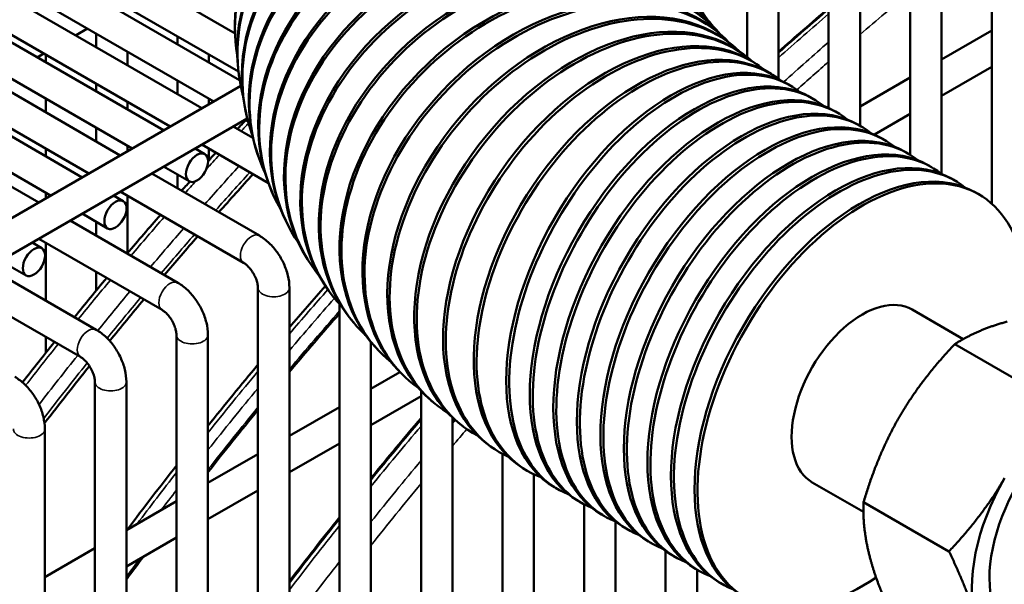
# Model space of a CAD drawing. Header units: inches. Extents: x 1 to 271, y 5 to 171.
# Tile 164 of 256: x 187.65 to 191.34, y 100.57 to 102.69. Entities that reach past the tile are written whole.
import ezdxf

# ---------------------------------------------------------------- set-up
doc = ezdxf.new("R2010")
doc.units = ezdxf.units.IN
doc.header["$LTSCALE"] = 8
doc.header["$MEASUREMENT"] = 0
doc.layers.add('Visible (ANSI)', color=7, linetype='Continuous', lineweight=50)
doc.layers.add('Visible Narrow (ANSI)', color=7, linetype='Continuous', lineweight=35)

msp = doc.modelspace()

# ---------------------------------------------------------------- linework, layer by layer
at = {"layer": 'Visible (ANSI)'}
for p, q in [((188.4719, 102.4605), (186.4253, 103.6421)), ((188.3745, 102.3804), (186.3072, 103.5739)), ((188.1863, 102.2717), (186.1191, 103.4653)), ((188.0682, 102.2036), (186.001, 103.3971)), ((187.8801, 102.0949), (185.8129, 103.2885)), ((191.2969, 103.2489), (191.2969, 101.996)), ((187.762, 102.0268), (185.6948, 103.2203)), ((190.9906, 103.0946), (190.9906, 102.1798)), ((191.1087, 103.0946), (191.1087, 102.1079)), ((187.9473, 102.9287), (188.4546, 102.6359)), ((190.6844, 102.9178), (190.6844, 102.3555)), ((190.8025, 102.9178), (190.8025, 102.2885)), ((187.8883, 102.8264), (188.4673, 102.4921)), ((187.6411, 102.7519), (188.3296, 102.3544)), ((190.3782, 102.741), (190.3782, 102.5468)), ((190.4963, 102.741), (190.4963, 102.4653)), ((190.2415, 102.6733), (190.2348, 102.6813)), ((187.5821, 102.6496), (188.2115, 102.2863)), ((187.8999, 102.6544), (187.855, 102.6285)), ((190.2653, 102.6466), (190.2579, 102.6544)), ((191.1087, 102.5379), (191.2969, 102.6465)), ((187.9324, 102.6356), (187.9324, 102.5838)), ((188.2386, 102.6242), (188.2386, 102.5952)), ((188.4552, 102.6231), (188.4548, 102.6315)), ((190.2954, 102.6167), (190.2872, 102.6243)), ((187.3349, 102.5751), (188.0233, 102.1776)), ((188.0505, 102.5674), (188.0505, 102.5156)), ((190.3318, 102.5841), (190.323, 102.5915)), ((187.7369, 102.5603), (187.7117, 102.5458)), ((187.7443, 102.556), (187.7443, 102.527)), ((188.3567, 102.556), (188.3567, 102.527)), ((190.3747, 102.5495), (190.3653, 102.5568)), ((190.424, 102.5135), (190.4139, 102.5206)), ((191.1087, 102.4015), (191.2969, 102.5101)), ((187.2758, 102.4728), (187.9052, 102.1095)), ((188.2386, 102.4588), (188.2386, 102.407)), ((188.4704, 102.4703), (188.4691, 102.4787)), ((190.4794, 102.4767), (190.4687, 102.4835)), ((190.8025, 102.3611), (190.9906, 102.4697)), ((185.4425, 100.6876), (188.4758, 102.4389)), ((187.9324, 102.4474), (187.9324, 102.4184)), ((190.5409, 102.4396), (190.5296, 102.4461)), ((187.0287, 102.3983), (187.7171, 102.0008)), ((187.7443, 102.3906), (187.7443, 102.3388)), ((188.0505, 102.3792), (188.0505, 102.3502)), ((188.3567, 102.3906), (188.3567, 102.3701)), ((190.618, 102.3951), (190.6293, 102.3886)), ((190.7064, 102.3441), (190.7177, 102.3375)), ((185.5016, 100.5853), (188.5004, 102.3167)), ((188.5032, 102.306), (188.4926, 102.3122)), ((188.4994, 102.3208), (188.4974, 102.3293)), ((190.8563, 102.2557), (190.9906, 102.3333)), ((187.9324, 102.282), (187.9324, 102.2301)), ((188.4477, 102.2863), (188.5219, 102.2434)), ((190.7947, 102.293), (190.8061, 102.2865)), ((190.8831, 102.242), (190.8944, 102.2355)), ((187.7443, 102.2024), (187.7443, 102.1734)), ((188.0505, 102.2138), (188.0505, 102.1933)), ((188.3411, 102.1824), (188.3044, 102.2036)), ((188.3296, 102.2181), (188.58, 102.0735)), ((188.3567, 102.2024), (188.3567, 102.1596)), ((188.5413, 102.1762), (188.5385, 102.1847)), ((190.9715, 102.191), (190.9828, 102.1844)), ((188.2821, 102.0801), (188.1863, 102.1354)), ((191.0599, 102.1399), (191.0712, 102.1334)), ((188.1415, 102.1095), (188.5459, 101.876)), ((188.2386, 102.1052), (188.2386, 102.0533)), ((191.1483, 102.0889), (191.1596, 102.0824)), ((188.5948, 102.0375), (188.5912, 102.0459)), ((187.7443, 102.037), (187.7443, 102.0165)), ((188.0349, 102.0056), (187.9982, 102.0268)), ((188.0233, 102.0413), (188.4868, 101.7737)), ((188.0505, 102.0256), (188.0505, 101.8099)), ((191.2367, 102.0379), (191.248, 102.0313)), ((187.9759, 101.9033), (187.8801, 101.9586)), ((187.8352, 101.9327), (188.2397, 101.6992)), ((187.9324, 101.9284), (187.9324, 101.8765)), ((188.6586, 101.9054), (188.6541, 101.9137)), ((187.7171, 101.8645), (188.1806, 101.5969)), ((187.7287, 101.8288), (187.692, 101.85)), ((187.7443, 101.8488), (187.7443, 101.6316)), ((188.7314, 101.7799), (188.7262, 101.7882)), ((187.529, 101.7559), (187.9334, 101.5224)), ((187.6696, 101.7265), (187.5739, 101.7818)), ((187.9324, 101.7402), (187.9324, 101.6688)), ((187.4109, 101.6877), (187.8744, 101.4201)), ((188.5408, 101.6802), (188.5408, 99.398)), ((188.6589, 101.6802), (188.6589, 99.4253)), ((188.8122, 101.6613), (188.8063, 101.6694)), ((188.847, 101.6187), (188.847, 99.47)), ((190.998, 101.5983), (191.1901, 101.4874)), ((188.9001, 101.5493), (188.8934, 101.5573)), ((187.7443, 101.4952), (187.7443, 101.4368)), ((188.2346, 101.5034), (188.2346, 99.0335)), ((188.3527, 101.5034), (188.3527, 99.2052)), ((188.9652, 101.4761), (188.9652, 99.4683)), ((191.1581, 101.4685), (191.4792, 101.2832)), ((188.9944, 101.4436), (188.987, 101.4514)), ((188.9652, 101.3003), (189.0742, 101.3632)), ((189.0943, 101.3438), (189.0862, 101.3515)), ((187.9284, 101.3266), (187.9284, 99.0429)), ((188.0465, 101.3266), (188.0465, 98.9747)), ((188.9652, 101.1639), (189.1533, 101.2725)), ((189.1533, 101.2932), (189.1533, 99.4121)), ((188.6589, 101.1235), (188.847, 101.2321)), ((189.1995, 101.2497), (189.1907, 101.2572)), ((189.2714, 101.1926), (189.2714, 99.8893)), ((189.3096, 101.161), (189.3001, 101.1683)), ((187.7402, 101.1498), (187.7402, 99.1515)), ((188.6589, 100.9871), (188.847, 101.0957)), ((189.4242, 101.0773), (189.4141, 101.0843)), ((188.3527, 100.9467), (188.5408, 101.0553)), ((189.4595, 101.0556), (189.4595, 100.1181)), ((189.543, 100.9984), (189.5323, 101.0052)), ((189.5776, 100.9793), (189.5776, 100.1341)), ((190.623, 100.9488), (190.8151, 100.8379)), ((188.3527, 100.8103), (188.5408, 100.9189)), ((189.6659, 100.9241), (189.6546, 100.9306)), ((188.0465, 100.7699), (188.2346, 100.8785)), ((189.743, 100.8796), (189.7543, 100.873)), ((189.7657, 100.8667), (189.7657, 100.1788)), ((190.8155, 100.875), (191.1365, 100.6897)), ((189.8314, 100.8285), (189.8427, 100.822)), ((189.8838, 100.8019), (189.8838, 100.1535)), ((189.9197, 100.7775), (189.9311, 100.771)), ((188.0465, 100.6335), (188.2346, 100.7421)), ((190.0081, 100.7265), (190.0194, 100.7199)), ((187.7402, 100.5931), (187.9284, 100.7017)), ((190.072, 100.6913), (190.072, 100.0604)), ((190.0965, 100.6754), (190.1078, 100.6689)), ((190.1849, 100.6244), (190.1962, 100.6179)), ((190.1901, 100.6214), (190.1901, 100.0014)), ((190.2733, 100.5734), (190.2846, 100.5668))]:
    msp.add_line(p, q, dxfattribs=at)
for centre, major_axis, ratio, start_param, end_param in [((189.329, 102.6682), (0.8738, 0.0451), 0.849389, 0.023476, 3.235759), ((189.3286, 102.6766), (-0.8738, -0.0451), 0.849389, 3.15318, 6.283185), ((189.3348, 102.606), (-0.8657, -0.1273), 0.845485, 3.141717, 6.283185), ((189.3361, 102.5975), (0.8657, 0.1273), 0.845485, 0.011991, 3.235604), ((189.3478, 102.5353), (-0.8504, -0.206), 0.83941, 3.141593, 6.283185), ((189.3498, 102.5269), (0.8504, 0.206), 0.83941, 0.003608, 3.235421), ((189.3674, 102.4647), (-0.829, -0.2801), 0.831181, 3.141593, 6.283185), ((189.3703, 102.4563), (0.829, 0.2801), 0.831181, 6.282484, 9.518506), ((189.3938, 102.3944), (-0.8026, -0.3485), 0.820818, 3.141593, 6.283185), ((189.3974, 102.386), (0.8026, 0.3485), 0.820818, 6.278387, 9.518608), ((189.4661, 102.2552), (-0.7399, -0.467), 0.793802, 3.141593, 6.283185), ((189.4267, 102.3245), (-0.7726, -0.4108), 0.808347, 3.141593, 6.283185), ((189.4311, 102.3162), (0.7726, 0.4108), 0.808347, 6.274166, 9.519021), ((189.4713, 102.247), (0.7399, 0.467), 0.793802, 6.26988, 9.519845), ((189.5179, 102.1786), (0.7057, 0.5173), 0.777219, 6.265311, 9.521161), ((189.512, 102.1868), (-0.7057, -0.5173), 0.777219, 3.141593, 6.283185), ((189.5708, 102.1113), (0.6707, 0.562), 0.758641, 6.260471, 9.523039), ((189.5641, 102.1193), (-0.6707, -0.562), 0.758641, 3.141593, 6.283185), ((189.6224, 102.0529), (-0.6355, -0.6015), 0.738116, 3.141593, 6.283185), ((189.6298, 102.0451), (0.6355, 0.6015), 0.738116, 6.25537, 9.525541), ((189.6867, 101.9879), (-0.6005, -0.6364), 0.715696, 3.141593, 6.283185), ((189.6948, 101.9802), (0.6005, 0.6364), 0.715696, 6.249996, 9.528727), ((189.7569, 101.9244), (-0.5661, -0.6672), 0.691439, 3.141593, 6.283185), ((189.7657, 101.9169), (0.5661, 0.6672), 0.691439, 6.244315, 9.532663), ((192.2164, 96.1336), (4.7076, 8.1538), 0.57735, 1.017591, 1.046731), ((189.8327, 101.8625), (-0.5326, -0.6943), 0.665406, 3.141593, 6.283185), ((189.8422, 101.8552), (0.5326, 0.6943), 0.665406, 6.238276, 9.537429), ((189.914, 101.8024), (-0.4999, -0.7181), 0.637666, 3.141593, 6.283185), ((189.9241, 101.7954), (0.4999, 0.7181), 0.637666, 6.231805, 9.543122), ((190.0005, 101.7443), (-0.4682, -0.7392), 0.608289, 3.141593, 6.283185), ((190.0112, 101.7375), (0.4682, 0.7392), 0.608289, 6.224805, 9.549871), ((190.0921, 101.6884), (-0.4375, -0.7578), 0.57735, 3.141593, 6.283185), ((190.1034, 101.6818), (0.4375, 0.7578), 0.57735, 6.194986, 9.512978), ((190.1805, 101.6373), (-0.4375, -0.7578), 0.57735, 3.141593, 6.283185), ((190.1918, 101.6308), (0.4375, 0.7578), 0.57735, 6.194986, 9.512978), ((190.2689, 101.5863), (-0.4375, -0.7578), 0.57735, 3.141593, 6.283185), ((190.2802, 101.5798), (0.4375, 0.7578), 0.57735, 6.194986, 9.512978), ((190.3572, 101.5353), (-0.4375, -0.7578), 0.57735, 3.141593, 6.283185), ((190.3686, 101.5287), (0.4375, 0.7578), 0.57735, 6.194986, 9.512978), ((190.4456, 101.4842), (-0.4375, -0.7578), 0.57735, 3.141593, 6.283185), ((190.4569, 101.4777), (0.4375, 0.7578), 0.57735, 6.194986, 9.512978), ((190.534, 101.4332), (-0.4375, -0.7578), 0.57735, 3.141593, 6.283185), ((190.5453, 101.4267), (0.4375, 0.7578), 0.57735, 6.194986, 9.512978), ((190.6224, 101.3822), (-0.4375, -0.7578), 0.57735, 3.141593, 6.283185), ((190.6337, 101.3756), (0.4375, 0.7578), 0.57735, 6.194986, 9.512978), ((190.7108, 101.3311), (-0.4375, -0.7578), 0.57735, 3.141593, 6.283185), ((190.7221, 101.3246), (0.4375, 0.7578), 0.57735, 6.194986, 9.512978), ((190.7992, 101.2801), (-0.4375, -0.7578), 0.57735, 3.141593, 6.283185), ((191.2633, 96.6839), (-4.7076, -8.1538), 0.57735, 4.35135, 4.372623), ((190.8105, 101.2736), (0.4375, 0.7578), 0.57735, 5.413434, 10.294529), ((191.2633, 96.6839), (-4.7076, -8.1538), 0.57735, 4.385898, 4.406919), ((190.8105, 101.2736), (0.1875, 0.3248), 0.57735, 0, 3.141593), ((191.2633, 96.6839), (-4.7076, -8.1538), 0.57735, 4.420046, 4.442065), ((191.7856, 96.3823), (-4.7076, -8.1538), 0.57735, 4.384139, 4.415882), ((191.2633, 96.6839), (-4.7076, -8.1538), 0.57735, 4.455251, 4.484852), ((191.6421, 100.7935), (0.25, 0.433), 0.57735, 0, 3.141593), ((191.7856, 96.3823), (-4.7076, -8.1538), 0.57735, 4.436087, 4.468751), ((192.2164, 96.1336), (4.7076, 8.1538), 0.57735, 1.263504, 1.295602), ((191.6421, 100.7935), (-0.2968, -0.514), 0.57735, 4.712389, 5.759587), ((192.2164, 96.1336), (4.7076, 8.1538), 0.57735, 1.31605, 1.349139), ((191.7856, 96.3823), (-4.7076, -8.1538), 0.57735, 4.511796, 4.52336)]:
    msp.add_ellipse(centre, major_axis=major_axis, ratio=ratio, start_param=start_param, end_param=end_param, dxfattribs=at)
for centre in [(188.3116, 102.1312), (188.0054, 101.9544), (187.6992, 101.7776)]:
    msp.add_ellipse(centre, major_axis=(-0.0295, -0.0511), ratio=0.57735, dxfattribs=at)
for points in [[(190.6844, 102.7277), (190.6215, 102.6741), (190.5588, 102.6195), (190.4963, 102.564)], [(188.464, 102.2768), (188.4744, 102.2881), (188.4848, 102.2994), (188.4953, 102.3106)], [(188.3534, 102.1558), (188.363, 102.1665), (188.3726, 102.1771), (188.3822, 102.1877)], [(188.2539, 102.0446), (188.264, 102.056), (188.2742, 102.0675), (188.2844, 102.0789)], [(188.0497, 101.8089), (188.091, 101.8576), (188.1326, 101.906), (188.1744, 101.954)], [(187.8512, 101.5698), (187.8914, 101.6193), (187.9318, 101.6683), (187.9724, 101.717)], [(188.794, 101.6869), (188.7487, 101.6355), (188.7037, 101.5836), (188.6589, 101.5313)], [(187.6562, 101.3249), (187.6959, 101.3758), (187.7359, 101.4265), (187.7761, 101.4768)], [(188.5408, 101.3915), (188.4775, 101.3157), (188.4148, 101.239), (188.3527, 101.1615)], [(188.2346, 101.0124), (188.1727, 100.9331), (188.1114, 100.8531), (188.0507, 100.7723)], [(188.847, 100.8129), (188.7837, 100.7333), (188.721, 100.6528), (188.6589, 100.5716)]]:
    msp.add_open_spline(points, degree=3, dxfattribs=at)
for points, knots in [([(188.5459, 101.876), (188.5593, 101.8682), (188.5716, 101.8587), (188.5942, 101.8372), (188.6045, 101.8251), (188.6229, 101.7991), (188.6309, 101.7852), (188.6442, 101.7564), (188.6495, 101.7414), (188.6569, 101.711), (188.6589, 101.6956), (188.6589, 101.6802)], [6.283185, 6.283185, 6.283185, 6.283185, 6.597345, 6.597345, 6.911504, 6.911504, 7.225663, 7.225663, 7.539822, 7.539822, 7.853982, 7.853982, 7.853982, 7.853982]), ([(188.4868, 101.7737), (188.4895, 101.7721), (188.4927, 101.7699), (188.4997, 101.7642), (188.5036, 101.7605), (188.5114, 101.7518), (188.5154, 101.7467), (188.523, 101.7355), (188.5264, 101.7294), (188.5324, 101.717), (188.5348, 101.7108), (188.5384, 101.6992), (188.5395, 101.6938), (188.5406, 101.6857), (188.5408, 101.6827), (188.5408, 101.6802)], [0, 0, 0, 0, 0.206724, 0.206724, 0.430185, 0.430185, 0.66924, 0.66924, 0.917214, 0.917214, 1.164879, 1.164879, 1.402542, 1.402542, 1.570796, 1.570796, 1.570796, 1.570796]), ([(188.2397, 101.6992), (188.253, 101.6914), (188.2654, 101.6819), (188.288, 101.6604), (188.2983, 101.6483), (188.3166, 101.6223), (188.3247, 101.6084), (188.338, 101.5796), (188.3433, 101.5646), (188.3506, 101.5342), (188.3527, 101.5188), (188.3527, 101.5034)], [6.283185, 6.283185, 6.283185, 6.283185, 6.597345, 6.597345, 6.911504, 6.911504, 7.225663, 7.225663, 7.539822, 7.539822, 7.853982, 7.853982, 7.853982, 7.853982]), ([(188.1806, 101.5969), (188.1833, 101.5953), (188.1865, 101.5931), (188.1935, 101.5874), (188.1973, 101.5837), (188.2052, 101.575), (188.2092, 101.5699), (188.2167, 101.5587), (188.2202, 101.5526), (188.2261, 101.5402), (188.2286, 101.534), (188.2321, 101.5224), (188.2333, 101.517), (188.2344, 101.5089), (188.2346, 101.5059), (188.2346, 101.5034)], [0, 0, 0, 0, 0.206724, 0.206724, 0.430185, 0.430185, 0.66924, 0.66924, 0.917214, 0.917214, 1.164879, 1.164879, 1.402542, 1.402542, 1.570796, 1.570796, 1.570796, 1.570796]), ([(187.9334, 101.5224), (187.9468, 101.5146), (187.9591, 101.5051), (187.9818, 101.4836), (187.9921, 101.4715), (188.0104, 101.4455), (188.0184, 101.4316), (188.0317, 101.4028), (188.0371, 101.3878), (188.0444, 101.3574), (188.0465, 101.342), (188.0465, 101.3266)], [6.283185, 6.283185, 6.283185, 6.283185, 6.597345, 6.597345, 6.911504, 6.911504, 7.225663, 7.225663, 7.539822, 7.539822, 7.853982, 7.853982, 7.853982, 7.853982]), ([(187.8744, 101.4201), (187.8771, 101.4185), (187.8802, 101.4163), (187.8872, 101.4106), (187.8911, 101.4069), (187.899, 101.3982), (187.903, 101.3931), (187.9105, 101.3819), (187.914, 101.3758), (187.9199, 101.3634), (187.9224, 101.3572), (187.9259, 101.3456), (187.9271, 101.3402), (187.9282, 101.3321), (187.9284, 101.3291), (187.9284, 101.3266)], [0, 0, 0, 0, 0.206724, 0.206724, 0.430185, 0.430185, 0.66924, 0.66924, 0.917214, 0.917214, 1.164879, 1.164879, 1.402542, 1.402542, 1.570796, 1.570796, 1.570796, 1.570796]), ([(187.6272, 101.3456), (187.6406, 101.3378), (187.6529, 101.3283), (187.6755, 101.3068), (187.6858, 101.2947), (187.7042, 101.2687), (187.7122, 101.2548), (187.7255, 101.226), (187.7308, 101.211), (187.7382, 101.1806), (187.7402, 101.1652), (187.7402, 101.1498)], [6.283185, 6.283185, 6.283185, 6.283185, 6.597345, 6.597345, 6.911504, 6.911504, 7.225663, 7.225663, 7.539822, 7.539822, 7.853982, 7.853982, 7.853982, 7.853982]), ([(189.1533, 101.1853), (189.0906, 101.1116), (189.0285, 101.0369), (188.9663, 100.9608), (188.9657, 100.9601), (188.9652, 100.9594)], [6.76239253, 6.76239253, 6.76239253, 6.76239253, 6.79415166, 6.79415166, 6.79444379, 6.79444379, 6.79444379, 6.79444379])]:
    msp.add_open_spline(points, degree=3, knots=knots, dxfattribs=at)
for points, weights in [([(191.3547, 101.5529), (191.2461, 101.5238), (191.1581, 101.4685)], [1, 1.07908713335, 1.08082679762]), ([(191.1581, 101.4685), (191.0288, 101.3311), (190.9493, 101.1934)], [1.08082679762, 1.07908713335, 1]), ([(190.9493, 101.1934), (190.8698, 101.0557), (190.8155, 100.875)], [1, 1.07908713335, 1.08082679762]), ([(191.1365, 100.6897), (191.2658, 100.8271), (191.3453, 100.9648)], [1.08082679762, 1.07908713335, 1]), ([(190.8155, 100.875), (190.8116, 100.7713), (190.8407, 100.6626)], [1.08082679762, 1.07908713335, 1]), ([(191.2367, 100.434), (191.2076, 100.5426), (191.1365, 100.6897)], [1, 1.07908713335, 1.08082679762]), ([(190.8407, 100.6626), (190.8698, 100.554), (190.9409, 100.407)], [1, 1.07908713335, 1.08082679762])]:
    msp.add_rational_spline(points, weights, degree=2, dxfattribs=at)
at = {"layer": 'Visible Narrow (ANSI)'}
for centre, major_axis, start_param, end_param in [((192.3523, 96.0552), (4.7047, 8.1488), 0.991506, 1.020482), ((192.251, 96.1136), (4.7244, 8.1829), 1.022081, 1.05115), ((192.3244, 96.0712), (-4.7244, -8.1829), 4.174991, 4.201146), ((192.3523, 96.0552), (4.7047, 8.1488), 1.038777, 1.057327), ((191.1552, 96.7463), (4.7244, 8.1829), 1.193229, 1.197714), ((191.1552, 96.7463), (4.7244, 8.1829), 1.211103, 1.219274), ((191.2286, 96.7039), (-4.7244, -8.1829), 4.352695, 4.373883), ((191.2549, 96.6887), (4.7111, 8.1599), 1.210043, 1.231298), ((191.1552, 96.7463), (4.7244, 8.1829), 1.225802, 1.23229), ((191.1552, 96.7463), (4.7244, 8.1829), 1.245512, 1.26645), ((191.2286, 96.7039), (-4.7244, -8.1829), 4.387104, 4.408043), ((191.2549, 96.6887), (4.7111, 8.1599), 1.244561, 1.265565), ((188.5164, 101.8248), (-0.0295, -0.0511), 3.141593, 6.283185), ((191.1552, 96.7463), (4.7244, 8.1829), 1.279526, 1.300247), ((188.2101, 101.648), (-0.0295, -0.0511), 3.141593, 6.283185), ((188.5999, 101.6802), (-0.0591, 0), 0, 3.141593), ((191.2286, 96.7039), (-4.7244, -8.1829), 4.421118, 4.441852), ((191.2549, 96.6887), (4.7111, 8.1599), 1.278681, 1.300245), ((191.7221, 96.419), (4.7244, 8.1829), 1.237509, 1.261669), ((191.7576, 96.3985), (-4.7244, -8.1829), 4.380888, 4.409241), ((191.7839, 96.3833), (4.7111, 8.1599), 1.241884, 1.273592), ((187.9039, 101.4712), (-0.0295, -0.0511), 3.141593, 6.283185), ((188.2936, 101.5034), (-0.0591, 0), 0, 3.141593), ((191.1552, 96.7463), (4.7244, 8.1829), 1.313196, 1.334501), ((191.2286, 96.7039), (-4.7244, -8.1829), 4.454789, 4.480165), ((191.2549, 96.6887), (4.7111, 8.1599), 1.313223, 1.341854), ((191.7221, 96.419), (4.7244, 8.1829), 1.281665, 1.313971), ((187.9874, 101.3266), (-0.0591, 0), 0, 3.141593), ((191.7576, 96.3985), (-4.7244, -8.1829), 4.429301, 4.461719), ((191.7839, 96.3833), (4.7111, 8.1599), 1.293774, 1.326399), ((192.251, 96.1136), (4.7244, 8.1829), 1.267504, 1.299556), ((192.3244, 96.0712), (-4.7244, -8.1829), 4.399797, 4.401559), ((187.6812, 101.1498), (-0.0591, 0), 0, 3.141593), ((192.3523, 96.0552), (4.7047, 8.1488), 1.25768, 1.266832), ((192.3244, 96.0712), (-4.7244, -8.1829), 4.421537, 4.453812), ((191.7221, 96.419), (4.7244, 8.1829), 1.334568, 1.360714), ((192.3523, 96.0552), (4.7047, 8.1488), 1.286967, 1.319509), ((191.7576, 96.3985), (-4.7244, -8.1829), 4.482393, 4.492481), ((192.251, 96.1136), (4.7244, 8.1829), 1.319978, 1.353028), ((191.7839, 96.3833), (4.7111, 8.1599), 1.371815, 1.380939), ((192.3244, 96.0712), (-4.7244, -8.1829), 4.474387, 4.507705)]:
    msp.add_ellipse(centre, major_axis=major_axis, ratio=0.57735, start_param=start_param, end_param=end_param, dxfattribs=at)

doc.saveas('drawing.dxf')
